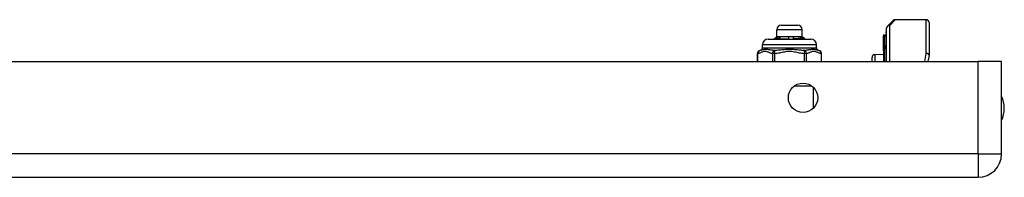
# Model space of a CAD drawing. Header units: inches. Extents: x 4 to 149, y 7 to 82.
# Tile 49 of 188: x 21.02 to 27.84, y 7.29 to 8.38. Entities that reach past the tile are written whole.
import ezdxf

# ---------------------------------------------------------------- set-up
doc = ezdxf.new("R2010")
doc.units = ezdxf.units.IN
doc.header["$MEASUREMENT"] = 0
doc.layers.add('Visible Edges(ANSI)', color=7, linetype='Continuous', lineweight=25)
doc.layers.add('Visible Tangent Edges(ANSI)', color=7, linetype='Continuous', lineweight=25)

msp = doc.modelspace()

# ---------------------------------------------------------------- linework, layer by layer
at = {"layer": 'Visible Edges(ANSI)'}
for p, q in [((26.2935, 8.3456), (26.4076, 8.3456)), ((27.023, 8.0933), (27.023, 8.3235)), ((27.0288, 8.3374), (27.0685, 8.3771)), ((27.2986, 8.3828), (27.0824, 8.3828)), ((27.3183, 8.3631), (27.3183, 8.139)), ((26.262, 8.2668), (26.2434, 8.2483)), ((26.262, 8.2668), (26.262, 8.3141)), ((26.262, 8.2668), (26.2789, 8.2668)), ((26.2789, 8.2668), (26.3598, 8.2668)), ((26.3598, 8.2668), (26.4315, 8.2668)), ((26.4315, 8.2668), (26.4391, 8.2668)), ((26.4338, 8.2535), (26.4354, 8.2552)), ((26.4391, 8.2668), (26.4391, 8.3141)), ((26.4391, 8.2668), (26.449, 8.257)), ((26.4468, 8.2562), (26.4461, 8.2555)), ((26.449, 8.2568), (26.4488, 8.2566)), ((26.449, 8.257), (26.4577, 8.2483)), ((27.0019, 8.2772), (27.0019, 8.2705)), ((27.0019, 8.2705), (27.0019, 8.1918)), ((27.0092, 8.2751), (27.0024, 8.2776)), ((27.0198, 8.291), (27.0198, 8.2984)), ((27.0198, 8.291), (27.0198, 8.2076)), ((26.1635, 8.1892), (26.1635, 8.2089)), ((26.2029, 8.2483), (26.4982, 8.2483)), ((26.2575, 8.2483), (26.2571, 8.2487)), ((26.2769, 8.2497), (26.2782, 8.2483)), ((26.3786, 8.249), (26.3788, 8.2483)), ((26.5376, 8.1892), (26.5376, 8.2089)), ((27.0019, 8.1918), (27.0019, 8.1898)), ((27.0019, 8.1898), (27.0019, 8.1877)), ((27.0019, 8.1704), (27.0019, 8.1877)), ((27.0198, 8.0933), (27.0198, 8.2076)), ((26.1286, 8.0933), (26.1286, 8.1501)), ((26.5725, 8.0933), (26.5725, 8.1501)), ((26.923, 8.0933), (26.923, 8.1223)), ((26.9422, 8.1423), (27.0019, 8.1449)), ((27.0019, 8.1704), (27.0019, 8.1703)), ((27.0019, 8.1703), (27.0019, 8.1692)), ((27.0019, 8.1692), (27.0019, 8.0933)), ((27.318, 8.1353), (27.3098, 8.0933)), ((4.0625, 8.0933), (27.6585, 8.0933)), ((27.8195, 8.0933), (27.6585, 8.0933)), ((27.8195, 7.4543), (27.8195, 8.0933)), ((4.0625, 7.2933), (27.6585, 7.2933))]:
    msp.add_line(p, q, dxfattribs=at)
at = {"layer": 'Visible Edges(ANSI)', "flags": 128}
for points in [[(26.2571, 8.2487), (26.2576, 8.2494), (26.2582, 8.2501), (26.2587, 8.2508), (26.2592, 8.2515), (26.2597, 8.2522), (26.2602, 8.2529), (26.2607, 8.2536), (26.2613, 8.2543), (26.2618, 8.255), (26.2623, 8.2557), (26.2628, 8.2564), (26.2633, 8.2571), (26.2639, 8.2578), (26.2644, 8.2585), (26.2649, 8.2592), (26.2654, 8.2599), (26.266, 8.2606), (26.2665, 8.2613), (26.267, 8.262), (26.2676, 8.2627), (26.2681, 8.2634), (26.2686, 8.2641), (26.2692, 8.2648), (26.2697, 8.2655)], [(26.2697, 8.2655), (26.2701, 8.2656), (26.2705, 8.2657), (26.2708, 8.2658), (26.2712, 8.2659), (26.2716, 8.266), (26.272, 8.2661), (26.2724, 8.2661), (26.2727, 8.2662), (26.2731, 8.2663), (26.2735, 8.2664), (26.2739, 8.2664), (26.2743, 8.2665), (26.2747, 8.2665), (26.275, 8.2666), (26.2754, 8.2666), (26.2758, 8.2667), (26.2762, 8.2667), (26.2766, 8.2668), (26.277, 8.2668), (26.2773, 8.2668), (26.2777, 8.2668), (26.2781, 8.2668), (26.2785, 8.2668), (26.2789, 8.2668)], [(26.2697, 8.2655), (26.2697, 8.2647), (26.2698, 8.264), (26.2698, 8.2633), (26.2698, 8.2626), (26.2699, 8.2619), (26.2699, 8.2612), (26.27, 8.2604), (26.27, 8.2597), (26.27, 8.259), (26.2701, 8.2583), (26.2701, 8.2576), (26.2702, 8.2569), (26.2702, 8.2562), (26.2702, 8.2554), (26.2703, 8.2547), (26.2703, 8.254), (26.2703, 8.2533), (26.2704, 8.2526), (26.2704, 8.2519), (26.2705, 8.2512), (26.2705, 8.2504), (26.2705, 8.2497), (26.2706, 8.249), (26.2706, 8.2483)], [(26.2883, 8.2655), (26.2878, 8.2648), (26.2873, 8.2641), (26.2868, 8.2635), (26.2863, 8.2628), (26.2859, 8.2622), (26.2854, 8.2615), (26.2849, 8.2609), (26.2844, 8.2602), (26.2839, 8.2595), (26.2835, 8.2589), (26.283, 8.2582), (26.2825, 8.2576), (26.282, 8.2569), (26.2816, 8.2562), (26.2811, 8.2556), (26.2806, 8.2549), (26.2802, 8.2543), (26.2797, 8.2536), (26.2792, 8.253), (26.2788, 8.2523), (26.2783, 8.2516), (26.2778, 8.251), (26.2774, 8.2503), (26.2769, 8.2497)], [(26.2789, 8.2668), (26.2793, 8.2668), (26.2797, 8.2668), (26.2801, 8.2668), (26.2804, 8.2668), (26.2808, 8.2668), (26.2812, 8.2668), (26.2816, 8.2667), (26.282, 8.2667), (26.2824, 8.2666), (26.2828, 8.2666), (26.2832, 8.2665), (26.2836, 8.2665), (26.284, 8.2664), (26.2844, 8.2664), (26.2847, 8.2663), (26.2851, 8.2662), (26.2855, 8.2661), (26.2859, 8.2661), (26.2863, 8.266), (26.2867, 8.2659), (26.2871, 8.2658), (26.2875, 8.2657), (26.2879, 8.2656), (26.2883, 8.2655)], [(26.3443, 8.2655), (26.3449, 8.2656), (26.3456, 8.2657), (26.3462, 8.2658), (26.3469, 8.2659), (26.3475, 8.266), (26.3482, 8.2661), (26.3488, 8.2661), (26.3494, 8.2662), (26.3501, 8.2663), (26.3507, 8.2664), (26.3514, 8.2664), (26.352, 8.2665), (26.3527, 8.2665), (26.3533, 8.2666), (26.354, 8.2666), (26.3546, 8.2667), (26.3553, 8.2667), (26.3559, 8.2668), (26.3566, 8.2668), (26.3572, 8.2668), (26.3578, 8.2668), (26.3585, 8.2668), (26.3592, 8.2668), (26.3598, 8.2668)], [(26.3476, 8.252), (26.3475, 8.2525), (26.3473, 8.2531), (26.3472, 8.2537), (26.347, 8.2542), (26.3469, 8.2548), (26.3467, 8.2554), (26.3466, 8.2559), (26.3465, 8.2565), (26.3463, 8.257), (26.3462, 8.2576), (26.346, 8.2582), (26.3459, 8.2587), (26.3458, 8.2593), (26.3456, 8.2598), (26.3455, 8.2604), (26.3454, 8.261), (26.3452, 8.2615), (26.3451, 8.2621), (26.345, 8.2626), (26.3448, 8.2632), (26.3447, 8.2638), (26.3446, 8.2643), (26.3444, 8.2649), (26.3443, 8.2655)], [(26.3598, 8.2668), (26.3605, 8.2668), (26.3611, 8.2668), (26.3618, 8.2668), (26.3625, 8.2668), (26.3631, 8.2668), (26.3638, 8.2668), (26.3644, 8.2667), (26.3651, 8.2667), (26.3658, 8.2666), (26.3664, 8.2666), (26.3671, 8.2665), (26.3677, 8.2665), (26.3684, 8.2664), (26.3691, 8.2664), (26.3697, 8.2663), (26.3704, 8.2662), (26.371, 8.2661), (26.3717, 8.2661), (26.3723, 8.266), (26.373, 8.2659), (26.3737, 8.2658), (26.3743, 8.2657), (26.375, 8.2656), (26.3756, 8.2655)], [(26.3756, 8.2655), (26.3757, 8.2649), (26.3759, 8.2644), (26.376, 8.2639), (26.3761, 8.2634), (26.3762, 8.2628), (26.3763, 8.2623), (26.3765, 8.2618), (26.3766, 8.2613), (26.3767, 8.2608), (26.3768, 8.2602), (26.3769, 8.2597), (26.3771, 8.2592), (26.3772, 8.2587), (26.3773, 8.2582), (26.3774, 8.2576), (26.3776, 8.2571), (26.3777, 8.2566), (26.3778, 8.2561), (26.378, 8.2556), (26.3781, 8.255), (26.3782, 8.2545), (26.3784, 8.254), (26.3785, 8.2535), (26.3786, 8.2529)], [(26.3756, 8.2655), (26.3757, 8.2647), (26.3758, 8.264), (26.3759, 8.2633), (26.376, 8.2626), (26.376, 8.2619), (26.3761, 8.2612), (26.3762, 8.2604), (26.3763, 8.2597), (26.3764, 8.259), (26.3764, 8.2583), (26.3765, 8.2576), (26.3766, 8.2569), (26.3767, 8.2562), (26.3768, 8.2554), (26.3769, 8.2547), (26.3769, 8.254), (26.377, 8.2533), (26.3771, 8.2526), (26.3772, 8.2519), (26.3773, 8.2512), (26.3773, 8.2504), (26.3774, 8.2497), (26.3775, 8.249), (26.3776, 8.2483)], [(26.3786, 8.2529), (26.3816, 8.253), (26.3845, 8.2531), (26.3873, 8.2532), (26.3902, 8.2533), (26.393, 8.2534), (26.3957, 8.2535), (26.3984, 8.2536), (26.4011, 8.2537), (26.4037, 8.2538), (26.4062, 8.2539), (26.4087, 8.254), (26.4112, 8.2541), (26.4136, 8.2542), (26.4159, 8.2543), (26.4182, 8.2544), (26.4204, 8.2545), (26.4225, 8.2546), (26.4246, 8.2547), (26.4266, 8.2548), (26.4285, 8.2549), (26.4303, 8.255), (26.4321, 8.255), (26.4338, 8.2551), (26.4354, 8.2552)], [(26.4252, 8.2655), (26.4254, 8.2656), (26.4257, 8.2657), (26.4259, 8.2658), (26.4262, 8.2659), (26.4265, 8.266), (26.4267, 8.2661), (26.427, 8.2661), (26.4272, 8.2662), (26.4275, 8.2663), (26.4278, 8.2664), (26.428, 8.2664), (26.4283, 8.2665), (26.4286, 8.2665), (26.4288, 8.2666), (26.4291, 8.2666), (26.4293, 8.2667), (26.4296, 8.2667), (26.4299, 8.2668), (26.4301, 8.2668), (26.4304, 8.2668), (26.4307, 8.2668), (26.4309, 8.2668), (26.4312, 8.2668), (26.4315, 8.2668)], [(26.4354, 8.2552), (26.4349, 8.2557), (26.4345, 8.2561), (26.4341, 8.2565), (26.4337, 8.2569), (26.4332, 8.2574), (26.4328, 8.2578), (26.4324, 8.2582), (26.4319, 8.2586), (26.4315, 8.2591), (26.4311, 8.2595), (26.4307, 8.2599), (26.4302, 8.2603), (26.4298, 8.2608), (26.4294, 8.2612), (26.429, 8.2616), (26.4285, 8.262), (26.4281, 8.2625), (26.4277, 8.2629), (26.4273, 8.2633), (26.4269, 8.2638), (26.4264, 8.2642), (26.426, 8.2646), (26.4256, 8.265), (26.4252, 8.2655)], [(26.4315, 8.2668), (26.4317, 8.2668), (26.432, 8.2668), (26.4323, 8.2668), (26.4326, 8.2668), (26.4328, 8.2668), (26.4331, 8.2668), (26.4334, 8.2667), (26.4336, 8.2667), (26.4339, 8.2666), (26.4342, 8.2666), (26.4344, 8.2665), (26.4347, 8.2665), (26.435, 8.2664), (26.4352, 8.2664), (26.4355, 8.2663), (26.4358, 8.2662), (26.4361, 8.2661), (26.4363, 8.2661), (26.4366, 8.266), (26.4369, 8.2659), (26.4371, 8.2658), (26.4374, 8.2657), (26.4376, 8.2656), (26.4379, 8.2655)], [(26.4379, 8.2655), (26.4379, 8.2648), (26.438, 8.2641), (26.438, 8.2634), (26.438, 8.2627), (26.438, 8.262), (26.438, 8.2614), (26.438, 8.2607), (26.4381, 8.26), (26.4381, 8.2593), (26.4381, 8.2586), (26.4381, 8.2579), (26.4381, 8.2573), (26.4382, 8.2566), (26.4382, 8.2559), (26.4382, 8.2552), (26.4382, 8.2545), (26.4382, 8.2538), (26.4383, 8.2532), (26.4383, 8.2525), (26.4383, 8.2518), (26.4383, 8.2511), (26.4383, 8.2504), (26.4383, 8.2497), (26.4384, 8.2491)], [(26.4379, 8.2655), (26.4383, 8.2651), (26.4386, 8.2647), (26.439, 8.2643), (26.4394, 8.2639), (26.4398, 8.2635), (26.4401, 8.2631), (26.4405, 8.2628), (26.4409, 8.2624), (26.4412, 8.262), (26.4416, 8.2616), (26.442, 8.2612), (26.4423, 8.2608), (26.4427, 8.2605), (26.4431, 8.2601), (26.4434, 8.2597), (26.4438, 8.2593), (26.4442, 8.2589), (26.4445, 8.2585), (26.4449, 8.2582), (26.4453, 8.2578), (26.4457, 8.2574), (26.446, 8.257), (26.4464, 8.2566), (26.4468, 8.2562)], [(26.4488, 8.2566), (26.4487, 8.2566), (26.4487, 8.2565), (26.4486, 8.2565), (26.4485, 8.2564), (26.4485, 8.2564), (26.4484, 8.2563), (26.4483, 8.2563), (26.4482, 8.2562), (26.4481, 8.2562), (26.448, 8.2561), (26.4479, 8.2561), (26.4478, 8.256), (26.4477, 8.256), (26.4476, 8.2559), (26.4475, 8.2559), (26.4473, 8.2558), (26.4472, 8.2558), (26.447, 8.2558), (26.4469, 8.2557), (26.4467, 8.2557), (26.4466, 8.2556), (26.4464, 8.2556), (26.4463, 8.2555), (26.4461, 8.2555)], [(26.4461, 8.2555), (26.4464, 8.2552), (26.4467, 8.2549), (26.4469, 8.2546), (26.4472, 8.2543), (26.4475, 8.254), (26.4478, 8.2537), (26.4481, 8.2534), (26.4484, 8.2531), (26.4487, 8.2528), (26.449, 8.2525), (26.4492, 8.2522), (26.4495, 8.2519), (26.4498, 8.2516), (26.4501, 8.2513), (26.4504, 8.251), (26.4507, 8.2507), (26.451, 8.2504), (26.4513, 8.2501), (26.4516, 8.2498), (26.4518, 8.2495), (26.4521, 8.2492), (26.4524, 8.2489), (26.4527, 8.2486), (26.453, 8.2483)], [(26.4468, 8.2562), (26.447, 8.2563), (26.4472, 8.2563), (26.4474, 8.2563), (26.4475, 8.2564), (26.4477, 8.2564), (26.4479, 8.2564), (26.448, 8.2565), (26.4482, 8.2565), (26.4483, 8.2565), (26.4484, 8.2565), (26.4485, 8.2566), (26.4486, 8.2566), (26.4487, 8.2566), (26.4488, 8.2567), (26.4488, 8.2567), (26.4489, 8.2567), (26.4489, 8.2568), (26.449, 8.2568), (26.449, 8.2568), (26.449, 8.2569), (26.449, 8.2569), (26.449, 8.2569), (26.449, 8.257), (26.449, 8.257)], [(26.2504, 8.2483), (26.2506, 8.2483), (26.2509, 8.2483), (26.2511, 8.2483), (26.2514, 8.2484), (26.2516, 8.2484), (26.2519, 8.2484), (26.2521, 8.2484), (26.2524, 8.2484), (26.2527, 8.2485), (26.253, 8.2485), (26.2532, 8.2485), (26.2535, 8.2485), (26.2538, 8.2485), (26.2541, 8.2486), (26.2544, 8.2486), (26.2547, 8.2486), (26.255, 8.2486), (26.2553, 8.2486), (26.2556, 8.2486), (26.2559, 8.2487), (26.2562, 8.2487), (26.2565, 8.2487), (26.2568, 8.2487), (26.2571, 8.2487)], [(26.2769, 8.2497), (26.2793, 8.2498), (26.2818, 8.2499), (26.2844, 8.25), (26.287, 8.25), (26.2896, 8.2501), (26.2923, 8.2502), (26.2951, 8.2503), (26.2979, 8.2504), (26.3008, 8.2505), (26.3037, 8.2506), (26.3067, 8.2507), (26.3097, 8.2508), (26.3127, 8.2509), (26.3158, 8.251), (26.3189, 8.2511), (26.322, 8.2512), (26.3251, 8.2513), (26.3283, 8.2514), (26.3315, 8.2515), (26.3347, 8.2516), (26.3379, 8.2517), (26.3411, 8.2518), (26.3444, 8.2519), (26.3476, 8.252)], [(26.3476, 8.2483), (26.3476, 8.2484), (26.3476, 8.2486), (26.3476, 8.2488), (26.3476, 8.2489), (26.3476, 8.2491), (26.3476, 8.2492), (26.3476, 8.2494), (26.3476, 8.2495), (26.3476, 8.2497), (26.3476, 8.2498), (26.3476, 8.25), (26.3476, 8.2501), (26.3476, 8.2503), (26.3476, 8.2504), (26.3476, 8.2506), (26.3476, 8.2508), (26.3476, 8.2509), (26.3476, 8.2511), (26.3476, 8.2512), (26.3476, 8.2514), (26.3476, 8.2515), (26.3476, 8.2517), (26.3476, 8.2518), (26.3476, 8.252)], [(26.4338, 8.2535), (26.4322, 8.2533), (26.4305, 8.2531), (26.4288, 8.2529), (26.427, 8.2527), (26.4251, 8.2525), (26.4231, 8.2524), (26.4211, 8.2522), (26.419, 8.252), (26.4169, 8.2518), (26.4147, 8.2516), (26.4124, 8.2514), (26.4101, 8.2512), (26.4077, 8.251), (26.4053, 8.2508), (26.4028, 8.2507), (26.4002, 8.2505), (26.3977, 8.2503), (26.3951, 8.2501), (26.3924, 8.2499), (26.3897, 8.2497), (26.387, 8.2495), (26.3842, 8.2493), (26.3814, 8.2492), (26.3786, 8.249)], [(26.3786, 8.2529), (26.3786, 8.2528), (26.3786, 8.2526), (26.3786, 8.2524), (26.3786, 8.2523), (26.3786, 8.2521), (26.3786, 8.252), (26.3786, 8.2518), (26.3786, 8.2516), (26.3786, 8.2515), (26.3786, 8.2513), (26.3786, 8.2511), (26.3786, 8.251), (26.3786, 8.2508), (26.3786, 8.2506), (26.3786, 8.2505), (26.3786, 8.2503), (26.3786, 8.2501), (26.3786, 8.25), (26.3786, 8.2498), (26.3786, 8.2496), (26.3786, 8.2495), (26.3786, 8.2493), (26.3786, 8.2491), (26.3786, 8.249)], [(26.4391, 8.2483), (26.4389, 8.2485), (26.4387, 8.2487), (26.4385, 8.2489), (26.4383, 8.2492), (26.438, 8.2494), (26.4378, 8.2496), (26.4376, 8.2498), (26.4374, 8.25), (26.4372, 8.2502), (26.4369, 8.2505), (26.4367, 8.2507), (26.4365, 8.2509), (26.4363, 8.2511), (26.436, 8.2513), (26.4358, 8.2515), (26.4356, 8.2517), (26.4354, 8.252), (26.4352, 8.2522), (26.4349, 8.2524), (26.4347, 8.2526), (26.4345, 8.2528), (26.4343, 8.253), (26.4341, 8.2533), (26.4338, 8.2535)]]:
    msp.add_lwpolyline(points, dxfattribs=at)
at = {"layer": 'Visible Edges(ANSI)'}
msp.add_circle((26.4445, 7.8433), 0.1015, dxfattribs=at)
for centre, radius, start, end in [((26.2935, 8.3141), 0.0315, 90, 180), ((26.4076, 8.3141), 0.0315, 0, 90), ((27.0427, 8.3235), 0.0197, 135, 180), ((27.0824, 8.3631), 0.0197, 90, 135), ((27.2986, 8.3631), 0.0197, 0, 90), ((27.0023, 8.2772), 0.000394, 70, 180), ((27.0119, 8.2825), 0.00787, 250, 0), ((27.0237, 8.2984), 0.00394, 100.02047, 180), ((26.1439, 8.1892), 0.0197, 276.40655, 0), ((26.2029, 8.2089), 0.0394, 90, 180), ((26.4982, 8.2089), 0.0394, 0, 90), ((26.5572, 8.1892), 0.0197, 180, 263.59345), ((26.1482, 8.1501), 0.0197, 96.40655, 180), ((26.5528, 8.1501), 0.0197, 0, 83.59345), ((26.943, 8.1223), 0.02, 92.5, 180), ((27.2986, 8.139), 0.0197, 349.05911, 0), ((27.6515, 7.7703), 0.1875, 333.63717, 26.36283), ((27.6585, 7.4543), 0.161, 270, 0)]:
    msp.add_arc(centre, radius, start, end, dxfattribs=at)
at = {"layer": 'Visible Tangent Edges(ANSI)'}
for p, q in [((27.0824, 8.3828), (27.0427, 8.3416)), ((27.0427, 8.3416), (27.0427, 8.0933)), ((27.2986, 8.1495), (27.2986, 8.3828)), ((26.4391, 8.3141), (26.262, 8.3141)), ((27.0024, 8.2776), (27.0024, 8.2708)), ((27.0024, 8.1922), (27.0024, 8.2708)), ((27.0024, 8.2708), (27.0092, 8.2684)), ((27.0092, 8.2684), (27.0092, 8.2751)), ((27.0092, 8.2684), (27.0092, 8.1851)), ((26.5376, 8.2089), (26.1635, 8.2089)), ((26.1635, 8.1892), (26.5376, 8.1892)), ((27.0019, 8.1877), (27.0092, 8.1851)), ((26.1312, 8.1501), (26.1286, 8.1501)), ((26.1312, 8.0933), (26.1312, 8.1501)), ((26.2323, 8.1501), (26.2323, 8.0933)), ((26.2494, 8.1501), (26.2323, 8.1501)), ((26.2494, 8.1501), (26.2483, 8.1697)), ((26.2494, 8.0933), (26.2494, 8.1501)), ((26.4528, 8.1697), (26.4517, 8.1501)), ((26.4517, 8.1501), (26.4517, 8.0933)), ((26.4687, 8.1501), (26.4517, 8.1501)), ((26.4687, 8.0933), (26.4687, 8.1501)), ((26.5699, 8.1501), (26.5699, 8.0933)), ((26.5725, 8.1501), (26.5699, 8.1501)), ((26.9422, 8.1423), (26.9422, 8.0933)), ((27.002, 8.1703), (27.0019, 8.1704)), ((27.0024, 8.1695), (27.0024, 8.0933)), ((27.0092, 8.0933), (27.0092, 8.1851)), ((27.2882, 8.0933), (27.2986, 8.1495)), ((27.6585, 7.4543), (27.6585, 8.0933)), ((26.3858, 7.9261), (26.5033, 7.9261)), ((26.5145, 7.9168), (26.5145, 7.7698)), ((27.6585, 7.4543), (4.0625, 7.4543)), ((27.6585, 7.4543), (27.6585, 7.2933)), ((27.6585, 7.4543), (27.8195, 7.4543))]:
    msp.add_line(p, q, dxfattribs=at)
at = {"layer": 'Visible Tangent Edges(ANSI)', "flags": 128}
for points in [[(27.0019, 8.1898), (27.0019, 8.1899), (27.0019, 8.19), (27.0019, 8.1901), (27.002, 8.1902), (27.002, 8.1903), (27.002, 8.1904), (27.002, 8.1905), (27.0021, 8.1906), (27.0021, 8.1907), (27.0021, 8.1908), (27.0021, 8.1909), (27.0022, 8.191), (27.0022, 8.191), (27.0022, 8.1911), (27.0022, 8.1912), (27.0023, 8.1913), (27.0023, 8.1914), (27.0023, 8.1915), (27.0023, 8.1916), (27.0024, 8.1917), (27.0024, 8.1918), (27.0024, 8.1919), (27.0024, 8.192), (27.0024, 8.1922)], [(26.1312, 8.1501), (26.1355, 8.1508), (26.1397, 8.1518), (26.1439, 8.1532), (26.1481, 8.1548), (26.1523, 8.1565), (26.1565, 8.1583), (26.1606, 8.1601), (26.1648, 8.1618), (26.169, 8.1633), (26.1732, 8.1645), (26.1775, 8.1653), (26.1818, 8.1656), (26.186, 8.1653), (26.1903, 8.1645), (26.1945, 8.1633), (26.1987, 8.1618), (26.2029, 8.1601), (26.207, 8.1583), (26.2112, 8.1565), (26.2154, 8.1548), (26.2196, 8.1532), (26.2239, 8.1518), (26.2281, 8.1508), (26.2323, 8.1501)], [(26.2483, 8.1697), (26.2429, 8.17), (26.2374, 8.1705), (26.232, 8.1712), (26.2265, 8.172), (26.221, 8.1729), (26.2157, 8.1738), (26.2103, 8.1747), (26.2051, 8.1755), (26.1999, 8.1763), (26.1948, 8.1769), (26.1899, 8.1773), (26.1852, 8.1774), (26.1806, 8.1773), (26.1763, 8.1769), (26.1723, 8.1763), (26.1685, 8.1755), (26.165, 8.1747), (26.1617, 8.1738), (26.1586, 8.1729), (26.1558, 8.172), (26.1531, 8.1712), (26.1506, 8.1705), (26.1482, 8.17), (26.146, 8.1697)], [(26.4528, 8.1697), (26.4452, 8.17), (26.4374, 8.1705), (26.4294, 8.1712), (26.4212, 8.172), (26.4129, 8.1729), (26.4045, 8.1738), (26.3958, 8.1747), (26.3871, 8.1755), (26.3781, 8.1763), (26.369, 8.1769), (26.3598, 8.1773), (26.3505, 8.1774), (26.3412, 8.1773), (26.332, 8.1769), (26.3229, 8.1763), (26.3139, 8.1755), (26.3052, 8.1747), (26.2966, 8.1738), (26.2881, 8.1729), (26.2798, 8.172), (26.2717, 8.1712), (26.2637, 8.1705), (26.2559, 8.17), (26.2483, 8.1697)], [(26.2494, 8.1501), (26.2579, 8.1508), (26.2664, 8.1518), (26.2748, 8.1532), (26.2832, 8.1548), (26.2916, 8.1565), (26.2999, 8.1583), (26.3083, 8.1601), (26.3166, 8.1618), (26.325, 8.1633), (26.3335, 8.1645), (26.342, 8.1653), (26.3505, 8.1656), (26.359, 8.1653), (26.3675, 8.1645), (26.376, 8.1633), (26.3844, 8.1618), (26.3927, 8.1601), (26.4011, 8.1583), (26.4095, 8.1565), (26.4178, 8.1548), (26.4263, 8.1532), (26.4347, 8.1518), (26.4432, 8.1508), (26.4517, 8.1501)], [(26.555, 8.1697), (26.5528, 8.17), (26.5505, 8.1705), (26.548, 8.1712), (26.5453, 8.172), (26.5424, 8.1729), (26.5394, 8.1738), (26.5361, 8.1747), (26.5325, 8.1755), (26.5288, 8.1763), (26.5247, 8.1769), (26.5204, 8.1773), (26.5159, 8.1774), (26.5111, 8.1773), (26.5062, 8.1769), (26.5012, 8.1763), (26.496, 8.1755), (26.4907, 8.1747), (26.4854, 8.1738), (26.48, 8.1729), (26.4746, 8.172), (26.4691, 8.1712), (26.4637, 8.1705), (26.4582, 8.17), (26.4528, 8.1697)], [(26.4687, 8.1501), (26.473, 8.1508), (26.4772, 8.1518), (26.4815, 8.1532), (26.4857, 8.1548), (26.4898, 8.1565), (26.494, 8.1583), (26.4982, 8.1601), (26.5024, 8.1618), (26.5066, 8.1633), (26.5108, 8.1645), (26.515, 8.1653), (26.5193, 8.1656), (26.5236, 8.1653), (26.5278, 8.1645), (26.532, 8.1633), (26.5362, 8.1618), (26.5404, 8.1601), (26.5446, 8.1583), (26.5488, 8.1565), (26.553, 8.1548), (26.5572, 8.1532), (26.5614, 8.1518), (26.5656, 8.1508), (26.5699, 8.1501)], [(27.0024, 8.1695), (27.0024, 8.1696), (27.0024, 8.1696), (27.0024, 8.1696), (27.0024, 8.1697), (27.0024, 8.1697), (27.0024, 8.1697), (27.0024, 8.1697), (27.0023, 8.1698), (27.0023, 8.1698), (27.0023, 8.1698), (27.0023, 8.1699), (27.0023, 8.1699), (27.0023, 8.1699), (27.0022, 8.17), (27.0022, 8.17), (27.0022, 8.17), (27.0022, 8.1701), (27.0021, 8.1701), (27.0021, 8.1701), (27.0021, 8.1702), (27.0021, 8.1702), (27.002, 8.1702), (27.002, 8.1703), (27.002, 8.1703)]]:
    msp.add_lwpolyline(points, dxfattribs=at)
at = {"layer": 'Visible Tangent Edges(ANSI)'}
for centre, major_axis, ratio, start_param, end_param in [((27.0427, 8.3235), (-0.0197, 0), 0.91745, 4.712389, 6.283185), ((27.0427, 8.3235), (-0.0139, 0.0139), 0.852462, 5.41831, 6.283185), ((27.0023, 8.2705), (-0.000394, 0), 0.969342, 4.363323, 6.283185), ((27.0119, 8.2756), (0.00787, 0), 0.969342, 4.363323, 6.283185), ((27.0237, 8.291), (-0.00394, 0), 0.969342, 4.887279, 6.283185), ((27.0023, 8.1918), (-0.000394, 0), 0.969342, 4.363323, 6.283185), ((27.0119, 8.1922), (0.00787, 0), 0.969342, 4.363323, 6.283185), ((27.0237, 8.2076), (-0.00394, 0), 0.969342, 4.887279, 6.283185), ((26.1482, 8.1501), (-0.0022, 0.0196), 0.864664, 0, 1.474012), ((26.2494, 8.1501), (0.0022, 0.0196), 0.864664, 0.193569, 1.667581), ((26.4517, 8.1501), (-0.0022, 0.0196), 0.864664, 4.615605, 6.089617), ((26.5528, 8.1501), (0.0022, 0.0196), 0.864664, 4.809173, 6.283185), ((27.0018, 8.17), (0.000287, 0.00027), 0.557787, 0.659501, 0.995927), ((27.0023, 8.1692), (-0.000394, 0), 0.836188, 4.363323, 6.283185), ((27.2986, 8.139), (0.0197, 0), 0.533433, 0, 1.570796), ((27.2986, 8.139), (0.0193, -0.0037), 0.526442, 0, 1.672214)]:
    msp.add_ellipse(centre, major_axis=major_axis, ratio=ratio, start_param=start_param, end_param=end_param, dxfattribs=at)

doc.saveas('drawing.dxf')
